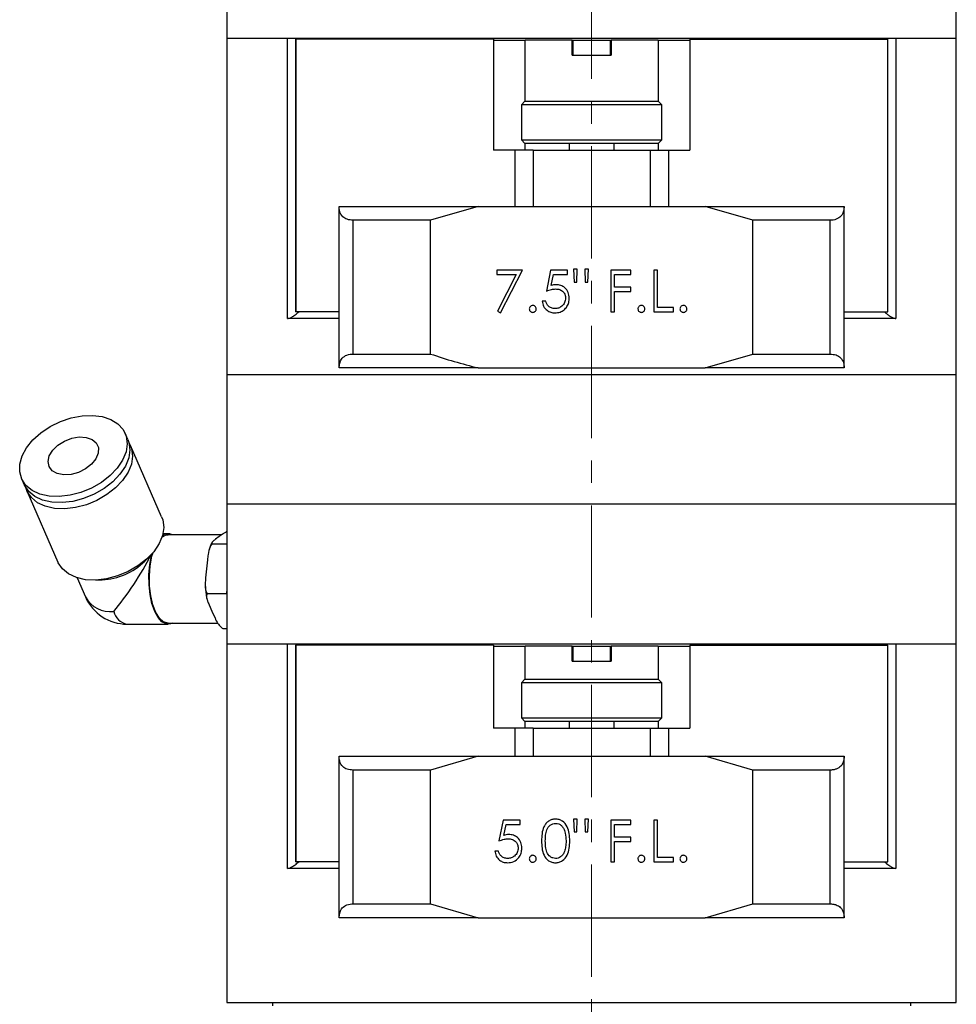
# Model space of a CAD drawing. Header units: inches. Extents: x 1.5 to 32, y 0 to 21.9.
# Tile 26 of 64: x 10 to 14.2, y 8.8 to 13.2. Entities that reach past the tile are written whole.
import ezdxf

# ---------------------------------------------------------------- set-up
doc = ezdxf.new("R2010")
doc.units = ezdxf.units.IN
doc.header["$MEASUREMENT"] = 0
doc.linetypes.add('CENTERX2', pattern=[0.8, 0.5, -0.1, 0.1, -0.1])

msp = doc.modelspace()

# ---------------------------------------------------------------- linework, layer by layer
at = {"color": 7, "linetype": 'CENTERX2', "lineweight": 18}
msp.add_line((12.5801, 4.9153), (12.5801, 16.9577), dxfattribs=at)
at = {"color": 7, "linetype": 'Continuous', "lineweight": 25}
for p, q in [((10.9554, 13.9729), (10.9554, 13.0979)), ((14.2054, 13.0979), (14.2054, 13.9729)), ((10.9554, 13.0979), (10.9554, 11.5979)), ((10.9554, 13.0979), (11.2248, 13.0979)), ((10.9554, 13.0979), (14.2054, 13.0979)), ((11.2248, 11.8479), (11.2248, 13.0979)), ((11.2609, 13.0929), (11.2609, 11.8779)), ((11.2618, 13.0929), (11.2609, 13.0929)), ((11.2618, 13.0929), (11.2618, 11.8779)), ((12.1429, 13.0929), (11.2618, 13.0929)), ((11.3019, 13.0979), (11.3019, 13.0929)), ((11.3304, 13.0979), (11.3304, 13.0929)), ((12.1429, 13.0929), (12.1429, 12.5979)), ((12.1429, 13.0879), (12.2845, 13.0879)), ((12.2845, 12.8159), (12.2845, 13.0879)), ((12.4937, 13.0879), (12.2845, 13.0879)), ((12.4937, 13.0219), (12.4937, 13.0879)), ((12.4937, 13.0879), (12.4977, 13.0879)), ((12.4937, 13.0879), (12.6671, 13.0879)), ((12.4977, 13.0219), (12.4977, 13.0879)), ((12.6631, 13.0879), (12.6631, 13.0219)), ((12.6631, 13.0879), (12.6671, 13.0879)), ((12.6671, 13.0879), (12.6671, 13.0219)), ((12.8763, 13.0879), (12.6671, 13.0879)), ((12.8763, 13.0879), (12.8763, 12.8159)), ((12.8763, 13.0879), (13.0179, 13.0879)), ((13.0179, 13.0929), (13.0179, 12.5979)), ((13.0179, 13.0929), (13.899, 13.0929)), ((13.8304, 13.0929), (13.8304, 13.0979)), ((13.8589, 13.0929), (13.8589, 13.0979)), ((13.899, 13.0929), (13.899, 11.8779)), ((13.899, 13.0929), (13.8999, 13.0929)), ((13.8999, 11.8779), (13.8999, 13.0929)), ((13.936, 13.0979), (14.2054, 13.0979)), ((13.936, 13.0979), (13.936, 11.8479)), ((14.2054, 11.5979), (14.2054, 13.0979)), ((12.4937, 13.0219), (12.6671, 13.0219)), ((12.2835, 12.8159), (12.2679, 12.8002)), ((12.2835, 12.8159), (12.5804, 12.8159)), ((12.5804, 12.8159), (12.8773, 12.8159)), ((12.8929, 12.8002), (12.8773, 12.8159)), ((12.2679, 12.8002), (12.2679, 12.6435)), ((12.5804, 12.8002), (12.2679, 12.8002)), ((12.8929, 12.8002), (12.5804, 12.8002)), ((12.8929, 12.6435), (12.8929, 12.8002)), ((12.2679, 12.6435), (12.2835, 12.6279)), ((12.2679, 12.6435), (12.5804, 12.6435)), ((12.5804, 12.6435), (12.8929, 12.6435)), ((12.8773, 12.6279), (12.8929, 12.6435)), ((12.2376, 12.5979), (12.1429, 12.5979)), ((12.2376, 12.5979), (12.2376, 12.3479)), ((12.3198, 12.5979), (12.2376, 12.5979)), ((12.5804, 12.6279), (12.2835, 12.6279)), ((12.2845, 12.5979), (12.2845, 12.6279)), ((12.3198, 12.5979), (12.3198, 12.3479)), ((12.3198, 12.5979), (12.841, 12.5979)), ((12.4804, 12.6279), (12.4804, 12.5979)), ((12.8773, 12.6279), (12.5804, 12.6279)), ((12.6804, 12.5979), (12.6804, 12.6279)), ((12.841, 12.5979), (12.841, 12.3479)), ((12.841, 12.5979), (12.9232, 12.5979)), ((12.8763, 12.6279), (12.8763, 12.5979)), ((12.9232, 12.5979), (12.9232, 12.3479)), ((12.9232, 12.5979), (13.0179, 12.5979)), ((11.4554, 12.3455), (11.4554, 12.3479)), ((11.4554, 12.3479), (12.0745, 12.3479)), ((11.4554, 11.6302), (11.4554, 12.3455)), ((12.0745, 12.3479), (11.8623, 12.2859)), ((12.0745, 12.3479), (13.0863, 12.3479)), ((13.2985, 12.2859), (13.0863, 12.3479)), ((13.0863, 12.3479), (13.7054, 12.3479)), ((13.7054, 12.3479), (13.7054, 12.3455)), ((13.7054, 11.6302), (13.7054, 12.3455)), ((11.8623, 12.2859), (11.5179, 12.2859)), ((11.5179, 11.6899), (11.5179, 12.2859)), ((11.8623, 11.6899), (11.8623, 12.2859)), ((13.2985, 11.6899), (13.2985, 12.2859)), ((13.6429, 12.2859), (13.2985, 12.2859)), ((13.6429, 11.6899), (13.6429, 12.2859)), ((12.5164, 12.0676), (12.4998, 12.0676)), ((12.4998, 12.0676), (12.5022, 12.0107)), ((12.5139, 12.0107), (12.5164, 12.0676)), ((12.5662, 12.0676), (12.5496, 12.0676)), ((12.5496, 12.0676), (12.5521, 12.0107)), ((12.5636, 12.0107), (12.5662, 12.0676)), ((12.2721, 12.0629), (12.1582, 12.0629)), ((12.1582, 12.0629), (12.1582, 12.0439)), ((12.1582, 12.0439), (12.244, 12.0439)), ((12.244, 12.0439), (12.1605, 11.881)), ((12.1748, 11.8731), (12.2721, 12.0629)), ((12.3978, 12.0629), (12.3788, 11.9704)), ((12.4737, 12.0629), (12.3978, 12.0629)), ((12.4008, 11.9952), (12.4108, 12.0439)), ((12.4108, 12.0439), (12.4737, 12.0439)), ((12.4737, 12.0439), (12.4737, 12.0629)), ((12.7559, 12.0629), (12.6658, 12.0629)), ((12.6658, 12.0629), (12.6658, 11.8779)), ((12.6824, 11.987), (12.6824, 12.0439)), ((12.6824, 12.0439), (12.7559, 12.0439)), ((12.7559, 12.0439), (12.7559, 12.0629)), ((12.8745, 12.0629), (12.8579, 12.0629)), ((12.8579, 12.0629), (12.8579, 11.8779)), ((12.8745, 11.8968), (12.8745, 12.0629)), ((12.5022, 12.0107), (12.5139, 12.0107)), ((12.5521, 12.0107), (12.5636, 12.0107)), ((12.7559, 11.987), (12.6824, 11.987)), ((12.7559, 11.968), (12.7559, 11.987)), ((12.6824, 11.8779), (12.6824, 11.968)), ((12.6824, 11.968), (12.7559, 11.968)), ((12.3764, 11.9253), (12.3598, 11.9253)), ((12.9457, 11.8968), (12.8745, 11.8968)), ((12.9457, 11.8779), (12.9457, 11.8968)), ((11.4554, 11.8479), (11.2248, 11.8479)), ((11.2618, 11.8779), (11.2609, 11.8779)), ((11.4554, 11.8779), (11.2618, 11.8779)), ((12.1605, 11.881), (12.1748, 11.8731)), ((12.6658, 11.8779), (12.6824, 11.8779)), ((12.8579, 11.8779), (12.9457, 11.8779)), ((13.7054, 11.8779), (13.899, 11.8779)), ((13.936, 11.8479), (13.7054, 11.8479)), ((13.899, 11.8779), (13.8999, 11.8779)), ((11.5179, 11.6899), (11.8623, 11.6899)), ((13.0863, 11.6279), (13.2985, 11.6899)), ((13.2985, 11.6899), (13.6429, 11.6899)), ((11.4554, 11.6279), (11.4554, 11.6302)), ((12.0745, 11.6279), (11.4554, 11.6279)), ((12.0745, 11.6279), (13.0863, 11.6279)), ((13.7054, 11.6279), (13.0863, 11.6279)), ((13.7054, 11.6302), (13.7054, 11.6279)), ((10.9554, 11.5979), (10.9554, 11.0229)), ((10.9554, 11.5979), (14.2054, 11.5979)), ((14.2054, 11.0229), (14.2054, 11.5979)), ((10.514, 11.3092), (10.5021, 11.3366)), ((10.6646, 10.9641), (10.526, 11.2818)), ((10.0402, 11.1351), (10.0521, 11.1077)), ((10.0641, 11.0803), (10.2027, 10.7625)), ((10.9554, 11.0229), (10.9554, 10.3979)), ((10.9554, 11.0229), (14.2054, 11.0229)), ((14.2054, 10.3979), (14.2054, 11.0229)), ((10.6929, 10.8894), (10.6703, 10.8894)), ((10.9333, 10.8847), (10.6929, 10.8847)), ((10.9381, 10.8882), (10.9216, 10.8764)), ((10.8893, 10.8436), (10.9554, 10.8436)), ((10.9216, 10.8764), (10.905, 10.8646)), ((10.589, 10.7666), (10.6087, 10.7862)), ((10.8685, 10.7728), (10.8646, 10.733)), ((10.8646, 10.733), (10.8606, 10.6931)), ((10.2883, 10.6925), (10.3255, 10.6073)), ((10.3712, 10.6826), (10.399, 10.6836)), ((10.8673, 10.6223), (10.9535, 10.6223)), ((10.9554, 10.6419), (10.9535, 10.6223)), ((10.9535, 10.6223), (10.9554, 10.618)), ((10.876, 10.5725), (10.8885, 10.5445)), ((10.8885, 10.5445), (10.9011, 10.5164)), ((10.5102, 10.4863), (10.6929, 10.4863)), ((10.6929, 10.491), (10.9145, 10.491)), ((10.9373, 10.4666), (10.9554, 10.4666)), ((10.9554, 10.3979), (10.9554, 8.7999)), ((10.9554, 10.3979), (11.2248, 10.3979)), ((10.9554, 10.3979), (14.2054, 10.3979)), ((11.2248, 9.3979), (11.2248, 10.3979)), ((11.3019, 10.3979), (11.3019, 10.3929)), ((11.3304, 10.3979), (11.3304, 10.3929)), ((12.1207, 10.3979), (12.1212, 10.3929)), ((13.0396, 10.3929), (13.0401, 10.3979)), ((13.8304, 10.3929), (13.8304, 10.3979)), ((13.8589, 10.3929), (13.8589, 10.3979)), ((13.936, 10.3979), (14.2054, 10.3979)), ((13.936, 10.3979), (13.936, 9.3979)), ((14.2054, 8.7999), (14.2054, 10.3979)), ((11.2609, 10.3929), (11.2609, 9.4279)), ((11.2618, 10.3929), (11.2609, 10.3929)), ((11.2618, 10.3929), (11.2618, 9.4279)), ((12.1429, 10.3929), (11.2618, 10.3929)), ((12.1429, 10.3929), (12.1429, 10.0229)), ((12.1429, 10.3879), (12.2845, 10.3879)), ((12.2845, 10.2409), (12.2845, 10.3879)), ((12.4937, 10.3879), (12.2845, 10.3879)), ((12.4937, 10.3219), (12.4937, 10.3879)), ((12.4937, 10.3879), (12.4977, 10.3879)), ((12.4937, 10.3879), (12.6671, 10.3879)), ((12.4977, 10.3219), (12.4977, 10.3879)), ((12.6631, 10.3879), (12.6631, 10.3219)), ((12.6631, 10.3879), (12.6671, 10.3879)), ((12.6671, 10.3879), (12.6671, 10.3219)), ((12.8763, 10.3879), (12.6671, 10.3879)), ((12.8763, 10.3879), (12.8763, 10.2409)), ((12.8763, 10.3879), (13.0179, 10.3879)), ((13.0179, 10.3929), (13.0179, 10.0229)), ((13.0179, 10.3929), (13.899, 10.3929)), ((13.899, 10.3929), (13.899, 9.4279)), ((13.899, 10.3929), (13.8999, 10.3929)), ((13.8999, 9.4279), (13.8999, 10.3929)), ((12.4937, 10.3219), (12.6671, 10.3219)), ((12.2835, 10.2409), (12.2679, 10.2252)), ((12.2679, 10.2252), (12.2679, 10.0685)), ((12.5804, 10.2252), (12.2679, 10.2252)), ((12.2835, 10.2409), (12.5804, 10.2409)), ((12.5804, 10.2409), (12.8773, 10.2409)), ((12.8929, 10.2252), (12.5804, 10.2252)), ((12.8929, 10.2252), (12.8773, 10.2409)), ((12.8929, 10.0685), (12.8929, 10.2252)), ((12.2679, 10.0685), (12.2835, 10.0529)), ((12.2679, 10.0685), (12.5804, 10.0685)), ((12.5804, 10.0529), (12.2835, 10.0529)), ((12.2845, 10.0229), (12.2845, 10.0529)), ((12.4804, 10.0529), (12.4804, 10.0229)), ((12.5804, 10.0685), (12.8929, 10.0685)), ((12.8773, 10.0529), (12.5804, 10.0529)), ((12.6804, 10.0229), (12.6804, 10.0529)), ((12.8763, 10.0529), (12.8763, 10.0229)), ((12.8773, 10.0529), (12.8929, 10.0685)), ((12.2376, 10.0229), (12.1429, 10.0229)), ((12.2376, 10.0229), (12.2376, 9.8979)), ((12.3198, 10.0229), (12.2376, 10.0229)), ((12.3198, 10.0229), (12.3198, 9.8979)), ((12.3198, 10.0229), (12.841, 10.0229)), ((12.841, 10.0229), (12.841, 9.8979)), ((12.841, 10.0229), (12.9232, 10.0229)), ((12.9232, 10.0229), (12.9232, 9.8979)), ((12.9232, 10.0229), (13.0179, 10.0229)), ((11.4554, 9.8955), (11.4554, 9.8979)), ((11.4554, 9.8979), (12.0745, 9.8979)), ((11.4554, 9.1802), (11.4554, 9.8955)), ((12.0745, 9.8979), (11.8623, 9.8359)), ((12.0745, 9.8979), (13.0863, 9.8979)), ((13.2985, 9.8359), (13.0863, 9.8979)), ((13.0863, 9.8979), (13.7054, 9.8979)), ((13.7054, 9.8979), (13.7054, 9.8955)), ((13.7054, 9.1802), (13.7054, 9.8955)), ((11.8623, 9.8359), (11.5179, 9.8359)), ((11.5179, 9.2399), (11.5179, 9.8359)), ((11.8623, 9.2399), (11.8623, 9.8359)), ((13.2985, 9.2399), (13.2985, 9.8359)), ((13.6429, 9.8359), (13.2985, 9.8359)), ((13.6429, 9.2399), (13.6429, 9.8359)), ((12.1867, 9.6129), (12.1677, 9.5204)), ((12.2626, 9.6129), (12.1867, 9.6129)), ((12.2626, 9.5939), (12.2626, 9.6129)), ((12.5164, 9.6176), (12.4998, 9.6176)), ((12.4998, 9.6176), (12.5022, 9.5607)), ((12.5139, 9.5607), (12.5164, 9.6176)), ((12.5662, 9.6176), (12.5496, 9.6176)), ((12.5496, 9.6176), (12.5521, 9.5607)), ((12.5636, 9.5607), (12.5662, 9.6176)), ((12.7559, 9.6129), (12.6658, 9.6129)), ((12.6658, 9.6129), (12.6658, 9.4279)), ((12.7559, 9.5939), (12.7559, 9.6129)), ((12.8745, 9.6129), (12.8579, 9.6129)), ((12.8579, 9.6129), (12.8579, 9.4279)), ((12.8745, 9.4468), (12.8745, 9.6129)), ((12.1897, 9.5452), (12.1997, 9.5939)), ((12.1997, 9.5939), (12.2626, 9.5939)), ((12.6824, 9.537), (12.6824, 9.5939)), ((12.6824, 9.5939), (12.7559, 9.5939)), ((12.5022, 9.5607), (12.5139, 9.5607)), ((12.5521, 9.5607), (12.5636, 9.5607)), ((12.7559, 9.537), (12.6824, 9.537)), ((12.7559, 9.518), (12.7559, 9.537)), ((12.6824, 9.4279), (12.6824, 9.518)), ((12.6824, 9.518), (12.7559, 9.518)), ((12.1653, 9.4753), (12.1487, 9.4753)), ((12.9457, 9.4468), (12.8745, 9.4468)), ((12.9457, 9.4279), (12.9457, 9.4468)), ((11.4554, 9.3979), (11.2248, 9.3979)), ((11.2618, 9.4279), (11.2609, 9.4279)), ((11.4554, 9.4279), (11.2618, 9.4279)), ((12.6658, 9.4279), (12.6824, 9.4279)), ((12.8579, 9.4279), (12.9457, 9.4279)), ((13.7054, 9.4279), (13.899, 9.4279)), ((13.936, 9.3979), (13.7054, 9.3979)), ((13.899, 9.4279), (13.8999, 9.4279)), ((11.5179, 9.2399), (11.8623, 9.2399)), ((11.8623, 9.2399), (12.0745, 9.1779)), ((13.0863, 9.1779), (13.2985, 9.2399)), ((13.2985, 9.2399), (13.6429, 9.2399)), ((11.4554, 9.1779), (11.4554, 9.1802)), ((12.0745, 9.1779), (11.4554, 9.1779)), ((12.0745, 9.1779), (13.0863, 9.1779)), ((13.7054, 9.1779), (13.0863, 9.1779)), ((13.7054, 9.1802), (13.7054, 9.1779)), ((10.9554, 8.7999), (14.2054, 8.7999)), ((11.1579, 8.7999), (11.1579, 8.7849)), ((14.0029, 8.7849), (14.0029, 8.7999))]:
    msp.add_line(p, q, dxfattribs=at)
at = {"color": 7, "linetype": 'Continuous', "lineweight": 25, "flags": 128}
for points in [[(10.0428, 11.2358), (10.0624, 11.2723), (10.0905, 11.3072), (10.126, 11.3392), (10.1675, 11.367), (10.2132, 11.3894), (10.2613, 11.4056), (10.3098, 11.4147), (10.3567, 11.4166), (10.4001, 11.411), (10.4382, 11.3983), (10.4695, 11.379), (10.4927, 11.3537), (10.5068, 11.3237), (10.5112, 11.29), (10.5058, 11.2541), (10.4908, 11.2175), (10.4669, 11.1817), (10.4349, 11.148), (10.3962, 11.1179), (10.3523, 11.0927), (10.3052, 11.0733), (10.2567, 11.0606), (10.2087, 11.0551), (10.1633, 11.0569), (10.1224, 11.0661), (10.0875, 11.0822), (10.0601, 11.1047), (10.0414, 11.1324), (10.0321, 11.1645), (10.0325, 11.1994), (10.0428, 11.2358)], [(10.1641, 11.2358), (10.1791, 11.2608), (10.2023, 11.2836), (10.2316, 11.3022), (10.2644, 11.3148), (10.2978, 11.3204), (10.3288, 11.3185), (10.3547, 11.3093), (10.3732, 11.2935), (10.3827, 11.2726), (10.3822, 11.2485), (10.3718, 11.2232), (10.3525, 11.199), (10.326, 11.1781), (10.2946, 11.1624), (10.2611, 11.1531), (10.2285, 11.1512), (10.1997, 11.1569), (10.1772, 11.1695), (10.1631, 11.188), (10.1586, 11.2108), (10.1641, 11.2358)], [(10.514, 11.3092), (10.5187, 11.2963), (10.5232, 11.2626), (10.5178, 11.2268), (10.5028, 11.1901), (10.4788, 11.1543), (10.4468, 11.1206), (10.4081, 11.0906), (10.3643, 11.0653), (10.3171, 11.0459), (10.2686, 11.0332), (10.2207, 11.0277), (10.1753, 11.0295), (10.1343, 11.0387), (10.0994, 11.0548), (10.0721, 11.0773), (10.0533, 11.105), (10.0521, 11.1077)], [(10.5191, 11.2951), (10.5307, 11.2689), (10.5351, 11.2352), (10.5297, 11.1994), (10.5147, 11.1627), (10.4908, 11.1269), (10.4588, 11.0932), (10.4201, 11.0632), (10.3762, 11.0379), (10.3291, 11.0186), (10.2806, 11.0058), (10.2326, 11.0003), (10.1872, 11.0021), (10.1463, 11.0113), (10.1114, 11.0275), (10.084, 11.0499), (10.0653, 11.0777), (10.0591, 11.0944)], [(10.6646, 10.9641), (10.6693, 10.9511), (10.6737, 10.9175), (10.6684, 10.8816), (10.6534, 10.845), (10.6294, 10.8091), (10.5974, 10.7755), (10.5587, 10.7454), (10.5149, 10.7202), (10.4677, 10.7008), (10.4192, 10.6881), (10.3713, 10.6826), (10.3259, 10.6844), (10.2849, 10.6936), (10.25, 10.7097), (10.2226, 10.7321), (10.2039, 10.7599), (10.2027, 10.7625)], [(10.6661, 10.8742), (10.6843, 10.8837), (10.6929, 10.8847)], [(10.7113, 10.491), (10.7038, 10.4879), (10.6847, 10.4872), (10.6661, 10.4966), (10.6487, 10.5155), (10.6336, 10.5431), (10.6215, 10.5779), (10.613, 10.6183), (10.6084, 10.6621), (10.6081, 10.7072), (10.6121, 10.7514), (10.6201, 10.7924), (10.6223, 10.8007)], [(10.6929, 10.491), (10.6918, 10.491), (10.6727, 10.4969), (10.6546, 10.5131), (10.6386, 10.5387), (10.6255, 10.5724), (10.6161, 10.6123), (10.6108, 10.6562), (10.6099, 10.7019), (10.6135, 10.7468), (10.6214, 10.7885), (10.6261, 10.8051)]]:
    msp.add_lwpolyline(points, dxfattribs=at)
at = {"color": 7, "linetype": 'Continuous', "lineweight": 25}
for centre, radius, start, end in [((10.6927, 10.85), 0.0394, 61.9376, 128.6969), ((10.3852, 10.9745), 0.2912, 272.7144, 314.4308), ((10.5102, 10.6879), 0.2016, 203.5726, 270), ((10.4353, 10.6672), 0.1251, 208.6352, 277.1906), ((10.5233, 10.5593), 0.0742, 192.6302, 259.8229)]:
    msp.add_arc(centre, radius, start, end, dxfattribs=at)
msp.add_ellipse((10.5102, 10.6879), major_axis=(0.1312, 0.2005), ratio=0.161645, start_param=4.016481, end_param=5.372675, dxfattribs=at)
for points, knots in [([(11.5179, 12.2859), (11.5086, 12.2867), (11.4899, 12.2884), (11.4687, 12.3025), (11.4571, 12.3221), (11.4559, 12.3387), (11.4554, 12.3455)], [0, 0, 0, 0, 0.230984, 0.461002, 0.777486, 1, 1, 1, 1]), ([(13.7054, 12.3455), (13.7036, 12.3323), (13.7008, 12.3113), (13.6782, 12.2918), (13.6577, 12.2862), (13.6449, 12.2859), (13.6429, 12.2859)], [0, 0, 0, 0, 0.4350356, 0.6928109, 0.9524007, 1, 1, 1, 1]), ([(12.3788, 11.9704), (12.3862, 11.9732), (12.3994, 11.9781), (12.4134, 11.9793), (12.4196, 11.9799)], [0, 0, 0, 0, 0.56027, 1, 1, 1, 1]), ([(12.4226, 11.9988), (12.4184, 11.9986), (12.411, 11.9981), (12.4039, 11.9961), (12.4008, 11.9952)], [0, 0, 0, 0, 0.559748, 1, 1, 1, 1]), ([(12.4196, 11.9799), (12.426, 11.9794), (12.4387, 11.9785), (12.4541, 11.9683), (12.463, 11.9541), (12.4638, 11.944), (12.4642, 11.939)], [0, 0, 0, 0, 0.2804715, 0.5597379, 0.7796405, 1, 1, 1, 1]), ([(12.4808, 11.9383), (12.48, 11.9472), (12.4784, 11.9648), (12.4631, 11.9852), (12.4434, 11.9971), (12.4295, 11.9983), (12.4226, 11.9988)], [0, 0, 0, 0, 0.280059, 0.5594789, 0.7795504, 1, 1, 1, 1]), ([(12.4163, 11.8731), (12.4243, 11.8738), (12.439, 11.875), (12.4582, 11.8858), (12.4715, 11.9012), (12.4795, 11.9194), (12.4804, 11.9322), (12.4808, 11.9383)], [0, 0, 0, 0, 0.232834, 0.42934, 0.626167, 0.820753, 1, 1, 1, 1]), ([(12.4642, 11.939), (12.4634, 11.9321), (12.4619, 11.9182), (12.449, 11.9029), (12.4336, 11.8935), (12.4227, 11.8926), (12.4172, 11.8921)], [0, 0, 0, 0, 0.279617, 0.559218, 0.779559, 1, 1, 1, 1]), ([(12.3183, 11.9063), (12.316, 11.9061), (12.3115, 11.9055), (12.3065, 11.9013), (12.3034, 11.8963), (12.3031, 11.8927), (12.3029, 11.8909)], [0, 0, 0, 0, 0.279647, 0.559299, 0.779615, 1, 1, 1, 1]), ([(12.3029, 11.8909), (12.3032, 11.8886), (12.3038, 11.8841), (12.3079, 11.8791), (12.313, 11.876), (12.3165, 11.8757), (12.3183, 11.8755)], [0, 0, 0, 0, 0.279539, 0.559327, 0.779689, 1, 1, 1, 1]), ([(12.3337, 11.8909), (12.3335, 11.8932), (12.333, 11.8978), (12.3287, 11.9028), (12.3237, 11.9059), (12.3201, 11.9062), (12.3183, 11.9063)], [0, 0, 0, 0, 0.279517, 0.559326, 0.779544, 1, 1, 1, 1]), ([(12.3183, 11.8755), (12.3206, 11.8758), (12.3251, 11.8763), (12.3301, 11.8805), (12.3333, 11.8855), (12.3336, 11.8891), (12.3337, 11.8909)], [0, 0, 0, 0, 0.279537, 0.559056, 0.779442, 1, 1, 1, 1]), ([(12.3598, 11.9253), (12.3615, 11.9176), (12.365, 11.9021), (12.3796, 11.8847), (12.3976, 11.8746), (12.4101, 11.8736), (12.4163, 11.8731)], [0, 0, 0, 0, 0.280034, 0.559638, 0.779711, 1, 1, 1, 1]), ([(12.4172, 11.8921), (12.4119, 11.8927), (12.4012, 11.8939), (12.3881, 11.9019), (12.3796, 11.913), (12.3775, 11.9212), (12.3764, 11.9253)], [0, 0, 0, 0, 0.279857, 0.559683, 0.779485, 1, 1, 1, 1]), ([(12.8022, 11.9063), (12.7999, 11.9061), (12.7953, 11.9055), (12.7903, 11.9013), (12.7872, 11.8963), (12.7869, 11.8927), (12.7868, 11.8909)], [0, 0, 0, 0, 0.279647, 0.559299, 0.779615, 1, 1, 1, 1]), ([(12.7868, 11.8909), (12.787, 11.8886), (12.7876, 11.8841), (12.7918, 11.8791), (12.7968, 11.876), (12.8004, 11.8757), (12.8022, 11.8755)], [0, 0, 0, 0, 0.279539, 0.559327, 0.779689, 1, 1, 1, 1]), ([(12.8176, 11.8909), (12.8173, 11.8932), (12.8168, 11.8978), (12.8126, 11.9028), (12.8075, 11.9059), (12.804, 11.9062), (12.8022, 11.9063)], [0, 0, 0, 0, 0.279517, 0.559326, 0.779544, 1, 1, 1, 1]), ([(12.8022, 11.8755), (12.8044, 11.8758), (12.809, 11.8763), (12.814, 11.8805), (12.8171, 11.8855), (12.8174, 11.8891), (12.8176, 11.8909)], [0, 0, 0, 0, 0.279537, 0.559056, 0.779442, 1, 1, 1, 1]), ([(12.9895, 11.9063), (12.9873, 11.9061), (12.9827, 11.9055), (12.9777, 11.9013), (12.9746, 11.8963), (12.9743, 11.8927), (12.9741, 11.8909)], [0, 0, 0, 0, 0.279647, 0.559299, 0.779615, 1, 1, 1, 1]), ([(12.9741, 11.8909), (12.9744, 11.8886), (12.975, 11.8841), (12.9791, 11.8791), (12.9842, 11.876), (12.9878, 11.8757), (12.9895, 11.8755)], [0, 0, 0, 0, 0.279539, 0.559327, 0.779689, 1, 1, 1, 1]), ([(13.005, 11.8909), (13.0047, 11.8932), (13.0042, 11.8978), (13, 11.9028), (12.9949, 11.9059), (12.9913, 11.9062), (12.9895, 11.9063)], [0, 0, 0, 0, 0.2795175, 0.5593264, 0.7795441, 1, 1, 1, 1]), ([(12.9895, 11.8755), (12.9918, 11.8758), (12.9964, 11.8763), (13.0013, 11.8805), (13.0045, 11.8855), (13.0048, 11.8891), (13.005, 11.8909)], [0, 0, 0, 0, 0.2795373, 0.559056, 0.7794425, 1, 1, 1, 1]), ([(11.2248, 11.8479), (11.2276, 11.8482), (11.2331, 11.8489), (11.2453, 11.8546), (11.2601, 11.8641), (11.2703, 11.8731), (11.2758, 11.8779)], [0, 0, 0, 0, 0.199766, 0.398649, 0.675556, 1, 1, 1, 1]), ([(13.885, 11.8779), (13.8881, 11.8751), (13.8944, 11.8695), (13.9034, 11.8626), (13.9115, 11.8573), (13.918, 11.8536), (13.9239, 11.8508), (13.9301, 11.8485), (13.9338, 11.8481), (13.936, 11.8479)], [0, 0, 0, 0, 0.186111, 0.377286, 0.501898, 0.629406, 0.731163, 0.835638, 1, 1, 1, 1]), ([(11.4554, 11.6302), (11.4572, 11.6434), (11.46, 11.6645), (11.4827, 11.6839), (11.5031, 11.6896), (11.5159, 11.6898), (11.5179, 11.6899)], [0, 0, 0, 0, 0.435036, 0.692811, 0.952401, 1, 1, 1, 1]), ([(11.8623, 11.6899), (11.8973, 11.6784), (11.9674, 11.6555), (12.0388, 11.6371), (12.0745, 11.6279)], [0, 0, 0, 0, 0.499557, 1, 1, 1, 1]), ([(13.6429, 11.6899), (13.6523, 11.689), (13.6709, 11.6873), (13.6921, 11.6733), (13.7038, 11.6536), (13.7049, 11.637), (13.7054, 11.6302)], [0, 0, 0, 0, 0.230984, 0.461002, 0.777486, 1, 1, 1, 1]), ([(10.9554, 10.8986), (10.9531, 10.8975), (10.9459, 10.8941), (10.9413, 10.8905), (10.9381, 10.8882)], [0, 0, 0, 0, 0.322875, 1, 1, 1, 1]), ([(10.8893, 10.8436), (10.8863, 10.8394), (10.8766, 10.8254), (10.8716, 10.8001), (10.8694, 10.7807), (10.8685, 10.7728)], [0, 0, 0, 0, 0.204336, 0.673302, 1, 1, 1, 1]), ([(10.8892, 10.8496), (10.887, 10.8455), (10.882, 10.8361), (10.8786, 10.824), (10.8767, 10.8172)], [0, 0, 0, 0, 0.433281, 1, 1, 1, 1]), ([(10.905, 10.8646), (10.9045, 10.8642), (10.8992, 10.8604), (10.8918, 10.8546), (10.8865, 10.8477), (10.8885, 10.8448), (10.8893, 10.8436)], [0, 0, 0, 0, 0.052873, 0.517957, 0.809655, 1, 1, 1, 1]), ([(10.8606, 10.6931), (10.8605, 10.6918), (10.8592, 10.6792), (10.8581, 10.6594), (10.8601, 10.6362), (10.8653, 10.6263), (10.8673, 10.6223)], [0, 0, 0, 0, 0.052873, 0.517957, 0.809655, 1, 1, 1, 1]), ([(10.8594, 10.6535), (10.8599, 10.6444), (10.8609, 10.6261), (10.8643, 10.6093), (10.866, 10.6009)], [0, 0, 0, 0, 0.501307, 1, 1, 1, 1]), ([(10.8673, 10.6223), (10.8661, 10.6194), (10.8621, 10.6095), (10.8677, 10.5917), (10.8736, 10.5781), (10.876, 10.5725)], [0, 0, 0, 0, 0.2043562, 0.6733625, 1, 1, 1, 1]), ([(10.9011, 10.5164), (10.9016, 10.5155), (10.9056, 10.5066), (10.9126, 10.4927), (10.9244, 10.4763), (10.9336, 10.4694), (10.9373, 10.4666)], [0, 0, 0, 0, 0.052977, 0.518036, 0.80972, 1, 1, 1, 1]), ([(11.5179, 9.8359), (11.5086, 9.8367), (11.4899, 9.8384), (11.4687, 9.8525), (11.4571, 9.8721), (11.4559, 9.8887), (11.4554, 9.8955)], [0, 0, 0, 0, 0.230984, 0.461002, 0.777486, 1, 1, 1, 1]), ([(13.7054, 9.8955), (13.7053, 9.8922), (13.7051, 9.8856), (13.7032, 9.876), (13.6999, 9.8669), (13.6948, 9.858), (13.6886, 9.8513), (13.6822, 9.8464), (13.6768, 9.8431), (13.6707, 9.8405), (13.6641, 9.8383), (13.6568, 9.8368), (13.6497, 9.836), (13.6449, 9.8359), (13.6429, 9.8359)], [0, 0, 0, 0, 0.106509, 0.21379, 0.323959, 0.435377, 0.562456, 0.627383, 0.692777, 0.756216, 0.820201, 0.886063, 0.952642, 1, 1, 1, 1]), ([(12.4193, 9.6176), (12.4139, 9.6172), (12.4031, 9.6163), (12.3883, 9.6089), (12.3763, 9.5978), (12.3648, 9.5793), (12.3582, 9.5527), (12.3577, 9.5311), (12.3575, 9.5203)], [0, 0, 0, 0, 0.124889, 0.249802, 0.374727, 0.499836, 0.749474, 1, 1, 1, 1]), ([(12.4832, 9.5203), (12.4829, 9.5312), (12.4822, 9.5529), (12.4732, 9.5847), (12.4555, 9.6066), (12.4356, 9.6163), (12.4248, 9.6172), (12.4193, 9.6176)], [0, 0, 0, 0, 0.250984, 0.501135, 0.749664, 0.874831, 1, 1, 1, 1]), ([(12.3741, 9.5204), (12.3742, 9.5288), (12.3746, 9.5457), (12.3787, 9.5668), (12.3869, 9.5818), (12.3959, 9.5909), (12.4071, 9.5974), (12.4156, 9.5982), (12.4199, 9.5986)], [0, 0, 0, 0, 0.2505, 0.500211, 0.625274, 0.750111, 0.875126, 1, 1, 1, 1]), ([(12.4199, 9.5986), (12.4246, 9.5981), (12.434, 9.597), (12.4464, 9.589), (12.4572, 9.575), (12.4655, 9.5516), (12.4662, 9.532), (12.4666, 9.5204)], [0, 0, 0, 0, 0.138715, 0.277785, 0.422331, 0.656486, 1, 1, 1, 1]), ([(12.1677, 9.5204), (12.1751, 9.5232), (12.1883, 9.5281), (12.2023, 9.5293), (12.2085, 9.5299)], [0, 0, 0, 0, 0.56027, 1, 1, 1, 1]), ([(12.2115, 9.5488), (12.2073, 9.5486), (12.2, 9.5481), (12.1928, 9.5461), (12.1897, 9.5452)], [0, 0, 0, 0, 0.559748, 1, 1, 1, 1]), ([(12.2085, 9.5299), (12.2149, 9.5294), (12.2276, 9.5285), (12.243, 9.5183), (12.2519, 9.5041), (12.2527, 9.494), (12.2531, 9.489)], [0, 0, 0, 0, 0.280472, 0.559738, 0.77964, 1, 1, 1, 1]), ([(12.2697, 9.4883), (12.2689, 9.4972), (12.2673, 9.5148), (12.252, 9.5352), (12.2323, 9.5471), (12.2184, 9.5483), (12.2115, 9.5488)], [0, 0, 0, 0, 0.280059, 0.559479, 0.77955, 1, 1, 1, 1]), ([(12.3575, 9.5203), (12.3577, 9.5095), (12.3583, 9.488), (12.3661, 9.4562), (12.3835, 9.4341), (12.4031, 9.4244), (12.4139, 9.4236), (12.4193, 9.4231)], [0, 0, 0, 0, 0.251054, 0.501222, 0.749649, 0.874819, 1, 1, 1, 1]), ([(12.4199, 9.4421), (12.4156, 9.4426), (12.4072, 9.4435), (12.3922, 9.4519), (12.3794, 9.4698), (12.3746, 9.495), (12.3742, 9.5119), (12.3741, 9.5204)], [0, 0, 0, 0, 0.125123, 0.250372, 0.498629, 0.748915, 1, 1, 1, 1]), ([(12.4193, 9.4231), (12.4248, 9.4236), (12.4356, 9.4244), (12.4555, 9.4342), (12.4733, 9.456), (12.4823, 9.4877), (12.4829, 9.5094), (12.4832, 9.5203)], [0, 0, 0, 0, 0.125193, 0.250388, 0.498862, 0.748998, 1, 1, 1, 1]), ([(12.4666, 9.5204), (12.4663, 9.5115), (12.466, 9.4957), (12.4615, 9.4805), (12.4596, 9.4739)], [0, 0, 0, 0, 0.560097, 1, 1, 1, 1]), ([(12.2052, 9.4231), (12.2148, 9.4241), (12.2341, 9.4259), (12.2558, 9.4436), (12.2677, 9.4657), (12.269, 9.4808), (12.2697, 9.4883)], [0, 0, 0, 0, 0.279899, 0.558932, 0.779415, 1, 1, 1, 1]), ([(12.2531, 9.489), (12.2523, 9.4821), (12.2508, 9.4682), (12.2379, 9.4529), (12.2225, 9.4435), (12.2116, 9.4426), (12.2061, 9.4421)], [0, 0, 0, 0, 0.2796166, 0.5592184, 0.7795587, 1, 1, 1, 1]), ([(12.1487, 9.4753), (12.1505, 9.4676), (12.1539, 9.4521), (12.1685, 9.4347), (12.1865, 9.4246), (12.199, 9.4236), (12.2052, 9.4231)], [0, 0, 0, 0, 0.280034, 0.559638, 0.779711, 1, 1, 1, 1]), ([(12.2061, 9.4421), (12.2008, 9.4427), (12.1901, 9.4439), (12.177, 9.4519), (12.1685, 9.463), (12.1664, 9.4712), (12.1653, 9.4753)], [0, 0, 0, 0, 0.279857, 0.559683, 0.779485, 1, 1, 1, 1]), ([(12.3183, 9.4563), (12.316, 9.4561), (12.3115, 9.4555), (12.3065, 9.4513), (12.3034, 9.4463), (12.3031, 9.4427), (12.3029, 9.4409)], [0, 0, 0, 0, 0.2796468, 0.5592988, 0.7796148, 1, 1, 1, 1]), ([(12.3029, 9.4409), (12.3032, 9.4386), (12.3038, 9.4341), (12.3079, 9.4291), (12.313, 9.426), (12.3165, 9.4257), (12.3183, 9.4255)], [0, 0, 0, 0, 0.279539, 0.559327, 0.779689, 1, 1, 1, 1]), ([(12.3337, 9.4409), (12.3335, 9.4432), (12.333, 9.4478), (12.3287, 9.4528), (12.3237, 9.4559), (12.3201, 9.4562), (12.3183, 9.4563)], [0, 0, 0, 0, 0.279517, 0.559326, 0.779544, 1, 1, 1, 1]), ([(12.3183, 9.4255), (12.3206, 9.4258), (12.3251, 9.4263), (12.3301, 9.4305), (12.3333, 9.4355), (12.3336, 9.4391), (12.3337, 9.4409)], [0, 0, 0, 0, 0.279537, 0.559056, 0.779442, 1, 1, 1, 1]), ([(12.4596, 9.4739), (12.4576, 9.4691), (12.4537, 9.4597), (12.4436, 9.4495), (12.4318, 9.4432), (12.4239, 9.4425), (12.4199, 9.4421)], [0, 0, 0, 0, 0.280262, 0.559779, 0.779989, 1, 1, 1, 1]), ([(12.8022, 9.4563), (12.7999, 9.4561), (12.7953, 9.4555), (12.7903, 9.4513), (12.7872, 9.4463), (12.7869, 9.4427), (12.7868, 9.4409)], [0, 0, 0, 0, 0.279647, 0.559299, 0.779615, 1, 1, 1, 1]), ([(12.7868, 9.4409), (12.787, 9.4386), (12.7876, 9.4341), (12.7918, 9.4291), (12.7968, 9.426), (12.8004, 9.4257), (12.8022, 9.4255)], [0, 0, 0, 0, 0.279539, 0.559327, 0.779689, 1, 1, 1, 1]), ([(12.8176, 9.4409), (12.8173, 9.4432), (12.8168, 9.4478), (12.8126, 9.4528), (12.8075, 9.4559), (12.804, 9.4562), (12.8022, 9.4563)], [0, 0, 0, 0, 0.279517, 0.559326, 0.779544, 1, 1, 1, 1]), ([(12.8022, 9.4255), (12.8044, 9.4258), (12.809, 9.4263), (12.814, 9.4305), (12.8171, 9.4355), (12.8174, 9.4391), (12.8176, 9.4409)], [0, 0, 0, 0, 0.279537, 0.559056, 0.779442, 1, 1, 1, 1]), ([(12.9895, 9.4563), (12.9873, 9.4561), (12.9827, 9.4555), (12.9777, 9.4513), (12.9746, 9.4463), (12.9743, 9.4427), (12.9741, 9.4409)], [0, 0, 0, 0, 0.279647, 0.559299, 0.779615, 1, 1, 1, 1]), ([(12.9741, 9.4409), (12.9744, 9.4386), (12.975, 9.4341), (12.9791, 9.4291), (12.9842, 9.426), (12.9878, 9.4257), (12.9895, 9.4255)], [0, 0, 0, 0, 0.279539, 0.559327, 0.779689, 1, 1, 1, 1]), ([(13.005, 9.4409), (13.0047, 9.4432), (13.0042, 9.4478), (13, 9.4528), (12.9949, 9.4559), (12.9913, 9.4562), (12.9895, 9.4563)], [0, 0, 0, 0, 0.279517, 0.559326, 0.779544, 1, 1, 1, 1]), ([(12.9895, 9.4255), (12.9918, 9.4258), (12.9964, 9.4263), (13.0013, 9.4305), (13.0045, 9.4355), (13.0048, 9.4391), (13.005, 9.4409)], [0, 0, 0, 0, 0.279537, 0.559056, 0.779442, 1, 1, 1, 1]), ([(11.2248, 9.3979), (11.2276, 9.3982), (11.2331, 9.3989), (11.2453, 9.4046), (11.2601, 9.4141), (11.2703, 9.4231), (11.2758, 9.4279)], [0, 0, 0, 0, 0.199766, 0.398649, 0.675556, 1, 1, 1, 1]), ([(13.885, 9.4279), (13.8914, 9.4223), (13.9022, 9.413), (13.9177, 9.4035), (13.9287, 9.3986), (13.9338, 9.3981), (13.936, 9.3979)], [0, 0, 0, 0, 0.3770107, 0.6290756, 0.8351792, 1, 1, 1, 1]), ([(11.4554, 9.1802), (11.4572, 9.1934), (11.46, 9.2145), (11.4827, 9.2339), (11.5031, 9.2396), (11.5159, 9.2398), (11.5179, 9.2399)], [0, 0, 0, 0, 0.435036, 0.692811, 0.952401, 1, 1, 1, 1]), ([(13.6429, 9.2399), (13.6453, 9.2398), (13.6501, 9.2397), (13.6569, 9.2389), (13.6634, 9.2376), (13.6714, 9.2351), (13.6803, 9.2309), (13.688, 9.2251), (13.6935, 9.219), (13.6974, 9.2133), (13.7006, 9.207), (13.7032, 9.1995), (13.705, 9.1906), (13.7053, 9.1837), (13.7054, 9.1802)], [0, 0, 0, 0, 0.056638, 0.11375, 0.172326, 0.231386, 0.34492, 0.461304, 0.539073, 0.617448, 0.697494, 0.778023, 0.888551, 1, 1, 1, 1])]:
    msp.add_open_spline(points, degree=3, knots=knots, dxfattribs=at)

doc.saveas('drawing.dxf')
